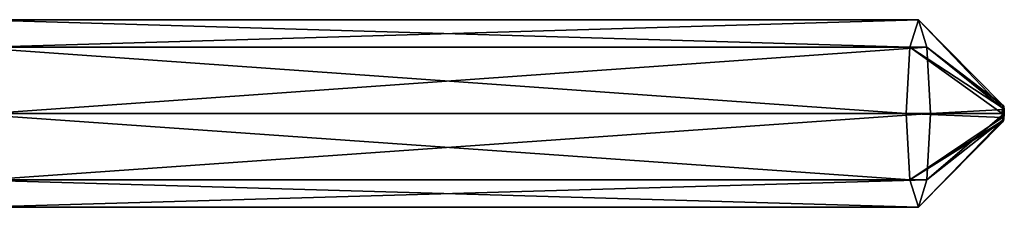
# Model space of a CAD drawing. Header units: millimetres. Extents: x -52 to 137, y -253 to 253.
# Tile 72 of 119: x 73 to 137, y -6 to 6. Entities that reach past the tile are written whole.
import ezdxf

# ---------------------------------------------------------------- set-up
doc = ezdxf.new("R2010")
doc.units = ezdxf.units.MM
doc.header["$LTSCALE"] = 65.185185
for name, color, linetype in [('649', 7, 'CONTINUOUS'), ('650', 7, 'CONTINUOUS'), ('651', 7, 'CONTINUOUS'), ('652', 7, 'CONTINUOUS'), ('653', 7, 'CONTINUOUS')]:
    doc.layers.add(name, color=color, linetype=linetype)

msp = doc.modelspace()

# ---------------------------------------------------------------- linework, layer by layer
at = {"layer": '649', "linetype": 'Continuous'}
for points in [[(131.606, 6.132, -230.83), (132.17, 4.336, -226.531), (137.159, 0.532, -231.558), (131.606, 6.132, -230.83)], [(132.17, 4.336, -226.531), (132.403, 0, -224.75), (137.219, 0.261, -231.1), (132.17, 4.336, -226.531)], [(137.159, 0.532, -231.558), (132.17, 4.336, -226.531), (137.194, 0.456, -231.288), (137.159, 0.532, -231.558)], [(137.194, 0.456, -231.288), (132.17, 4.336, -226.531), (137.219, 0.261, -231.1), (137.194, 0.456, -231.288)], [(132.403, 0, -224.75), (132.17, -4.336, -226.531), (137.228, -0.002, -231.032), (132.403, 0, -224.75)], [(137.219, 0.261, -231.1), (132.403, 0, -224.75), (137.228, -0.002, -231.032), (137.219, 0.261, -231.1)], [(131.606, -6.132, -230.83), (137.159, -0.532, -231.558), (137.207, -0.376, -231.186), (131.606, -6.132, -230.83)], [(132.17, -4.336, -226.531), (131.606, -6.132, -230.83), (137.207, -0.376, -231.186), (132.17, -4.336, -226.531)], [(137.228, -0.002, -231.032), (132.17, -4.336, -226.531), (137.207, -0.376, -231.186), (137.228, -0.002, -231.032)]]:
    msp.add_3dface(points, dxfattribs=at)
at = {"layer": '650', "linetype": 'Continuous'}
for points in [[(137.09, 0.002, -232.083), (137.11, 0.376, -231.93), (137.099, -0.261, -232.016), (137.09, 0.002, -232.083)], [(137.099, -0.261, -232.016), (137.11, 0.376, -231.93), (137.123, -0.456, -231.828), (137.099, -0.261, -232.016)], [(137.11, 0.376, -231.93), (137.159, 0.532, -231.558), (137.123, -0.456, -231.828), (137.11, 0.376, -231.93)], [(137.159, 0.532, -231.558), (137.159, -0.532, -231.558), (137.123, -0.456, -231.828), (137.159, 0.532, -231.558)], [(137.159, -0.532, -231.558), (137.159, 0.532, -231.558), (137.194, 0.456, -231.288), (137.159, -0.532, -231.558)], [(137.159, -0.532, -231.558), (137.194, 0.456, -231.288), (137.207, -0.376, -231.186), (137.159, -0.532, -231.558)], [(137.194, 0.456, -231.288), (137.219, 0.261, -231.1), (137.207, -0.376, -231.186), (137.194, 0.456, -231.288)], [(137.219, 0.261, -231.1), (137.228, -0.002, -231.032), (137.207, -0.376, -231.186), (137.219, 0.261, -231.1)]]:
    msp.add_3dface(points, dxfattribs=at)
at = {"layer": '651', "linetype": 'Continuous'}
for points in [[(131.606, 6.132, -230.83), (137.11, 0.376, -231.93), (131.043, 4.336, -235.129), (131.606, 6.132, -230.83)], [(131.606, 6.132, -230.83), (137.159, 0.532, -231.558), (137.11, 0.376, -231.93), (131.606, 6.132, -230.83)], [(131.043, 4.336, -235.129), (137.09, 0.002, -232.083), (130.809, 0, -236.91), (131.043, 4.336, -235.129)], [(137.11, 0.376, -231.93), (137.09, 0.002, -232.083), (131.043, 4.336, -235.129), (137.11, 0.376, -231.93)], [(137.09, 0.002, -232.083), (137.099, -0.261, -232.016), (130.809, 0, -236.91), (137.09, 0.002, -232.083)], [(130.809, 0, -236.91), (137.099, -0.261, -232.016), (131.043, -4.336, -235.129), (130.809, 0, -236.91)], [(137.099, -0.261, -232.016), (137.123, -0.456, -231.828), (131.043, -4.336, -235.129), (137.099, -0.261, -232.016)], [(137.123, -0.456, -231.828), (137.159, -0.532, -231.558), (131.043, -4.336, -235.129), (137.123, -0.456, -231.828)], [(137.159, -0.532, -231.558), (131.606, -6.132, -230.83), (131.043, -4.336, -235.129), (137.159, -0.532, -231.558)]]:
    msp.add_3dface(points, dxfattribs=at)
at = {"layer": '652', "linetype": 'Continuous'}
for points in [[(70.049, 6.132, -222.761), (131.043, 4.336, -235.129), (69.486, 4.336, -227.06), (70.049, 6.132, -222.761)], [(131.606, 6.132, -230.83), (131.043, 4.336, -235.129), (70.049, 6.132, -222.761), (131.606, 6.132, -230.83)], [(69.486, 4.336, -227.06), (130.809, 0, -236.91), (69.252, 0, -228.841), (69.486, 4.336, -227.06)], [(131.043, 4.336, -235.129), (130.809, 0, -236.91), (69.486, 4.336, -227.06), (131.043, 4.336, -235.129)], [(130.809, 0, -236.91), (131.043, -4.336, -235.129), (69.252, 0, -228.841), (130.809, 0, -236.91)], [(69.252, 0, -228.841), (131.043, -4.336, -235.129), (69.486, -4.336, -227.06), (69.252, 0, -228.841)], [(131.043, -4.336, -235.129), (131.606, -6.132, -230.83), (69.486, -4.336, -227.06), (131.043, -4.336, -235.129)], [(69.486, -4.336, -227.06), (131.606, -6.132, -230.83), (70.049, -6.132, -222.761), (69.486, -4.336, -227.06)]]:
    msp.add_3dface(points, dxfattribs=at)
at = {"layer": '653', "linetype": 'Continuous'}
for points in [[(131.606, 6.132, -230.83), (70.049, 6.132, -222.761), (70.613, 4.336, -218.462), (131.606, 6.132, -230.83)], [(132.17, 4.336, -226.531), (131.606, 6.132, -230.83), (70.613, 4.336, -218.462), (132.17, 4.336, -226.531)], [(70.846, 0, -216.681), (132.17, 4.336, -226.531), (70.613, 4.336, -218.462), (70.846, 0, -216.681)], [(132.403, 0, -224.75), (132.17, 4.336, -226.531), (70.846, 0, -216.681), (132.403, 0, -224.75)], [(132.17, -4.336, -226.531), (132.403, 0, -224.75), (70.613, -4.336, -218.462), (132.17, -4.336, -226.531)], [(70.613, -4.336, -218.462), (132.403, 0, -224.75), (70.846, 0, -216.681), (70.613, -4.336, -218.462)], [(131.606, -6.132, -230.83), (132.17, -4.336, -226.531), (70.049, -6.132, -222.761), (131.606, -6.132, -230.83)], [(70.049, -6.132, -222.761), (132.17, -4.336, -226.531), (70.613, -4.336, -218.462), (70.049, -6.132, -222.761)]]:
    msp.add_3dface(points, dxfattribs=at)

doc.saveas('drawing.dxf')
